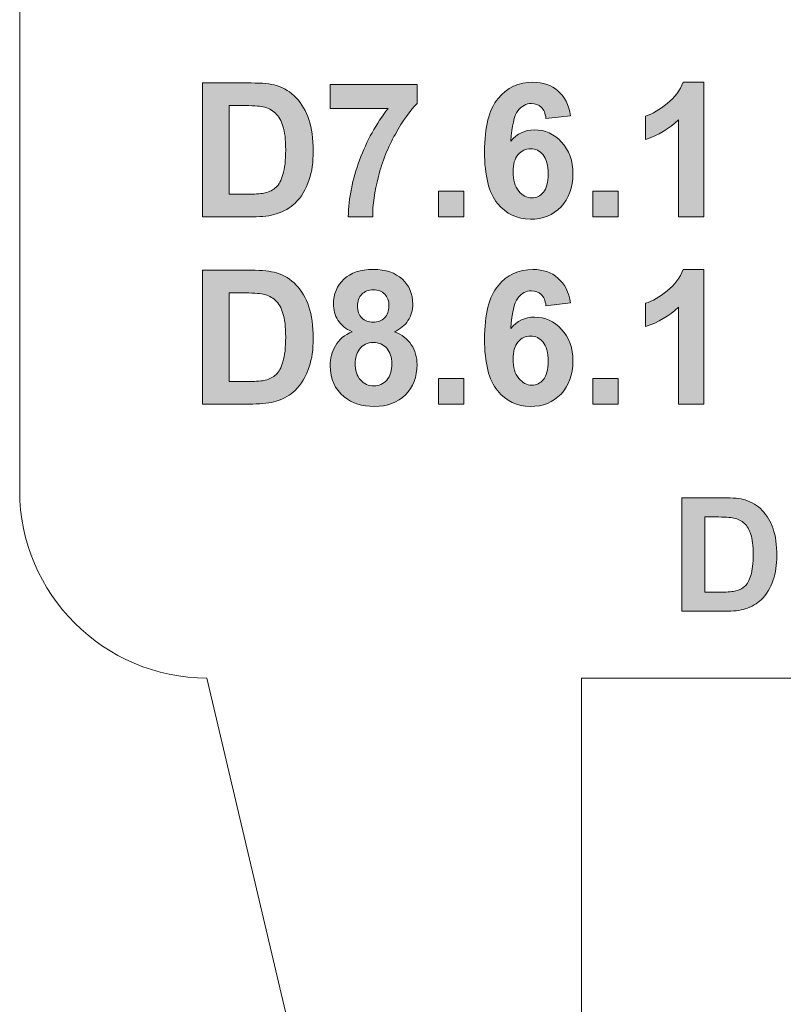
# Model space of a CAD drawing. Header units: millimetres. Extents: x 7 to 595, y -296 to -6.
# Tile 12 of 131: x 7 to 27, y -161 to -134. Entities that reach past the tile are written whole.
import ezdxf

# ---------------------------------------------------------------- set-up
doc = ezdxf.new("R2010")
doc.units = ezdxf.units.MM
doc.header["$MEASUREMENT"] = 0
doc.layers.add('Layer 1', color=7, linetype='Continuous', lineweight=0)

# ---------------------------------------------------------------- blocks, each defined once
blk = doc.blocks.new('Block_8')
at = {"layer": 'Layer 1', "true_color": 0x2c2a29, "transparency": 33554687}
h = blk.add_hatch(color=250, dxfattribs=at)
edge = h.paths.add_edge_path()
edge.add_spline(control_points=[(25.015, -147.706), (25.015, -147.706), (25.015, -149.712), (25.015, -149.712), (25.015, -149.712), (25.47, -149.712), (25.47, -149.712), (25.64, -149.712), (25.763, -149.702), (25.839, -149.683), (25.938, -149.659), (26.02, -149.616), (26.085, -149.557), (26.151, -149.498), (26.203, -149.4), (26.244, -149.265), (26.286, -149.13), (26.306, -148.944), (26.306, -148.71), (26.306, -148.475), (26.286, -148.296), (26.244, -148.171), (26.203, -148.045), (26.146, -147.948), (26.072, -147.877), (25.997, -147.807), (25.904, -147.759), (25.789, -147.735), (25.705, -147.716), (25.537, -147.706), (25.289, -147.706), (25.289, -147.706), (25.015, -147.706), (25.015, -147.706)], knot_values=[0, 0, 0, 0, 1, 1, 1, 2, 2, 2, 3, 3, 3, 4, 4, 4, 5, 5, 5, 6, 6, 6, 7, 7, 7, 8, 8, 8, 9, 9, 9, 10, 10, 10, 11, 11, 11, 11], degree=3, periodic=0)
edge = h.paths.add_edge_path()
edge.add_spline(control_points=[(24.401, -147.194), (24.401, -147.194), (25.518, -147.194), (25.518, -147.194), (25.77, -147.194), (25.961, -147.213), (26.093, -147.251), (26.27, -147.304), (26.423, -147.397), (26.549, -147.531), (26.676, -147.664), (26.772, -147.828), (26.838, -148.022), (26.904, -148.215), (26.937, -148.454), (26.937, -148.738), (26.937, -148.988), (26.906, -149.202), (26.844, -149.383), (26.769, -149.604), (26.661, -149.782), (26.52, -149.918), (26.414, -150.022), (26.271, -150.102), (26.091, -150.16), (25.957, -150.203), (25.777, -150.225), (25.551, -150.225), (25.551, -150.225), (24.401, -150.225), (24.401, -150.225), (24.401, -150.225), (24.401, -147.194), (24.401, -147.194), (24.401, -147.194), (24.401, -147.194), (24.401, -147.194)], knot_values=[0, 0, 0, 0, 1, 1, 1, 2, 2, 2, 3, 3, 3, 4, 4, 4, 5, 5, 5, 6, 6, 6, 7, 7, 7, 8, 8, 8, 9, 9, 9, 10, 10, 10, 11, 11, 11, 12, 12, 12, 12], degree=3, periodic=0)
at = {"layer": 'Layer 1'}
for points, knots in [([(24.401, -147.194), (24.401, -147.194), (25.518, -147.194), (25.518, -147.194), (25.77, -147.194), (25.961, -147.213), (26.093, -147.251), (26.27, -147.304), (26.423, -147.397), (26.549, -147.531), (26.676, -147.664), (26.772, -147.828), (26.838, -148.022), (26.904, -148.215), (26.937, -148.454), (26.937, -148.738), (26.937, -148.988), (26.906, -149.202), (26.844, -149.383), (26.769, -149.604), (26.661, -149.782), (26.52, -149.918), (26.414, -150.022), (26.271, -150.102), (26.091, -150.16), (25.957, -150.203), (25.777, -150.225), (25.551, -150.225), (25.551, -150.225), (24.401, -150.225), (24.401, -150.225), (24.401, -150.225), (24.401, -147.194), (24.401, -147.194), (24.401, -147.194), (24.401, -147.194), (24.401, -147.194)], [0, 0, 0, 0, 1, 1, 1, 2, 2, 2, 3, 3, 3, 4, 4, 4, 5, 5, 5, 6, 6, 6, 7, 7, 7, 8, 8, 8, 9, 9, 9, 10, 10, 10, 11, 11, 11, 12, 12, 12, 12]), ([(25.015, -147.706), (25.015, -147.706), (25.015, -149.712), (25.015, -149.712), (25.015, -149.712), (25.47, -149.712), (25.47, -149.712), (25.64, -149.712), (25.763, -149.702), (25.839, -149.683), (25.938, -149.659), (26.02, -149.616), (26.085, -149.557), (26.151, -149.498), (26.203, -149.4), (26.244, -149.265), (26.286, -149.13), (26.306, -148.944), (26.306, -148.71), (26.306, -148.475), (26.286, -148.296), (26.244, -148.171), (26.203, -148.045), (26.146, -147.948), (26.072, -147.877), (25.997, -147.807), (25.904, -147.759), (25.789, -147.735), (25.705, -147.716), (25.537, -147.706), (25.289, -147.706), (25.289, -147.706), (25.015, -147.706), (25.015, -147.706)], [0, 0, 0, 0, 1, 1, 1, 2, 2, 2, 3, 3, 3, 4, 4, 4, 5, 5, 5, 6, 6, 6, 7, 7, 7, 8, 8, 8, 9, 9, 9, 10, 10, 10, 11, 11, 11, 11])]:
    blk.add_open_spline(points, degree=3, knots=knots, dxfattribs=at)
blk = doc.blocks.new('Block_7')
at = {"layer": 'Layer 1', "true_color": 0x2c2a29, "transparency": 33554687}
h = blk.add_hatch(color=250, dxfattribs=at)
edge = h.paths.add_edge_path()
edge.add_spline(control_points=[(12.317, -136.722), (12.317, -136.722), (12.317, -139.087), (12.317, -139.087), (12.317, -139.087), (12.848, -139.087), (12.848, -139.087), (13.046, -139.087), (13.19, -139.076), (13.278, -139.053), (13.394, -139.024), (13.489, -138.974), (13.565, -138.904), (13.641, -138.834), (13.703, -138.72), (13.751, -138.56), (13.8, -138.4), (13.823, -138.182), (13.823, -137.906), (13.823, -137.629), (13.8, -137.418), (13.751, -137.27), (13.703, -137.122), (13.636, -137.007), (13.549, -136.924), (13.463, -136.842), (13.353, -136.785), (13.22, -136.756), (13.121, -136.734), (12.926, -136.722), (12.637, -136.722), (12.637, -136.722), (12.317, -136.722), (12.317, -136.722)], knot_values=[0, 0, 0, 0, 1, 1, 1, 2, 2, 2, 3, 3, 3, 4, 4, 4, 5, 5, 5, 6, 6, 6, 7, 7, 7, 8, 8, 8, 9, 9, 9, 10, 10, 10, 11, 11, 11, 11], degree=3, periodic=0)
edge = h.paths.add_edge_path()
edge.add_spline(control_points=[(11.601, -136.118), (11.601, -136.118), (12.903, -136.118), (12.903, -136.118), (13.197, -136.118), (13.421, -136.141), (13.575, -136.187), (13.781, -136.248), (13.959, -136.358), (14.107, -136.516), (14.255, -136.673), (14.367, -136.866), (14.444, -137.095), (14.521, -137.323), (14.559, -137.605), (14.559, -137.939), (14.559, -138.233), (14.523, -138.486), (14.451, -138.699), (14.363, -138.959), (14.237, -139.17), (14.073, -139.33), (13.949, -139.452), (13.782, -139.547), (13.572, -139.615), (13.415, -139.666), (13.205, -139.691), (12.942, -139.691), (12.942, -139.691), (11.601, -139.691), (11.601, -139.691), (11.601, -139.691), (11.601, -136.118), (11.601, -136.118), (11.601, -136.118), (11.601, -136.118), (11.601, -136.118)], knot_values=[0, 0, 0, 0, 1, 1, 1, 2, 2, 2, 3, 3, 3, 4, 4, 4, 5, 5, 5, 6, 6, 6, 7, 7, 7, 8, 8, 8, 9, 9, 9, 10, 10, 10, 11, 11, 11, 12, 12, 12, 12], degree=3, periodic=0)
h = blk.add_hatch(color=250, dxfattribs=at)
edge = h.paths.add_edge_path()
edge.add_spline(control_points=[(15.015, -136.797), (15.015, -136.797), (15.015, -136.163), (15.015, -136.163), (15.015, -136.163), (17.336, -136.163), (17.336, -136.163), (17.336, -136.163), (17.336, -136.662), (17.336, -136.662), (17.144, -136.853), (16.95, -137.126), (16.751, -137.481), (16.554, -137.837), (16.402, -138.216), (16.299, -138.617), (16.195, -139.017), (16.144, -139.376), (16.146, -139.691), (16.146, -139.691), (15.494, -139.691), (15.494, -139.691), (15.505, -139.196), (15.606, -138.691), (15.796, -138.177), (15.987, -137.663), (16.24, -137.202), (16.559, -136.797), (16.559, -136.797), (15.015, -136.797), (15.015, -136.797)], knot_values=[0, 0, 0, 0, 1, 1, 1, 2, 2, 2, 3, 3, 3, 4, 4, 4, 5, 5, 5, 6, 6, 6, 7, 7, 7, 8, 8, 8, 9, 9, 9, 10, 10, 10, 10], degree=3, periodic=0)
h = blk.add_hatch(color=250, dxfattribs=at)
edge = h.paths.add_edge_path()
edge.add_spline(control_points=[(19.894, -138.488), (19.894, -138.711), (19.945, -138.883), (20.046, -139.005), (20.148, -139.126), (20.263, -139.187), (20.394, -139.187), (20.519, -139.187), (20.623, -139.137), (20.707, -139.038), (20.79, -138.938), (20.832, -138.775), (20.832, -138.549), (20.832, -138.316), (20.787, -138.146), (20.697, -138.037), (20.607, -137.929), (20.495, -137.875), (20.36, -137.875), (20.229, -137.875), (20.12, -137.926), (20.029, -138.03), (19.939, -138.133), (19.894, -138.286), (19.894, -138.488)], knot_values=[0, 0, 0, 0, 1, 1, 1, 2, 2, 2, 3, 3, 3, 4, 4, 4, 5, 5, 5, 6, 6, 6, 7, 7, 7, 8, 8, 8, 8], degree=3, periodic=0)
edge = h.paths.add_edge_path()
edge.add_spline(control_points=[(21.43, -136.993), (21.43, -136.993), (20.773, -137.066), (20.773, -137.066), (20.757, -136.93), (20.716, -136.83), (20.648, -136.765), (20.58, -136.7), (20.493, -136.667), (20.385, -136.667), (20.242, -136.667), (20.121, -136.732), (20.022, -136.862), (19.924, -136.992), (19.862, -137.262), (19.836, -137.673), (20.005, -137.471), (20.214, -137.371), (20.465, -137.371), (20.748, -137.371), (20.99, -137.48), (21.192, -137.698), (21.394, -137.916), (21.494, -138.197), (21.494, -138.543), (21.494, -138.908), (21.388, -139.203), (21.176, -139.424), (20.963, -139.645), (20.691, -139.756), (20.358, -139.756), (20.002, -139.756), (19.708, -139.615), (19.478, -139.334), (19.249, -139.053), (19.133, -138.593), (19.133, -137.953), (19.133, -137.297), (19.254, -136.824), (19.493, -136.533), (19.733, -136.243), (20.044, -136.099), (20.427, -136.099), (20.695, -136.099), (20.917, -136.175), (21.093, -136.328), (21.269, -136.48), (21.381, -136.702), (21.43, -136.993), (21.43, -136.993), (21.43, -136.993), (21.43, -136.993)], knot_values=[0, 0, 0, 0, 1, 1, 1, 2, 2, 2, 3, 3, 3, 4, 4, 4, 5, 5, 5, 6, 6, 6, 7, 7, 7, 8, 8, 8, 9, 9, 9, 10, 10, 10, 11, 11, 11, 12, 12, 12, 13, 13, 13, 14, 14, 14, 15, 15, 15, 16, 16, 16, 17, 17, 17, 17], degree=3, periodic=0)
h = blk.add_hatch(color=250, dxfattribs=at)
edge = h.paths.add_edge_path()
edge.add_spline(control_points=[(24.986, -139.691), (24.986, -139.691), (24.309, -139.691), (24.309, -139.691), (24.309, -139.691), (24.309, -137.105), (24.309, -137.105), (24.062, -137.339), (23.771, -137.513), (23.435, -137.625), (23.435, -137.625), (23.435, -137.002), (23.435, -137.002), (23.612, -136.943), (23.804, -136.833), (24.01, -136.669), (24.218, -136.506), (24.359, -136.316), (24.437, -136.099), (24.437, -136.099), (24.986, -136.099), (24.986, -136.099), (24.986, -136.099), (24.986, -139.691), (24.986, -139.691)], knot_values=[0, 0, 0, 0, 1, 1, 1, 2, 2, 2, 3, 3, 3, 4, 4, 4, 5, 5, 5, 6, 6, 6, 7, 7, 7, 8, 8, 8, 8], degree=3, periodic=0)
for points in [[(17.905, -139.691), (17.905, -139.007), (18.581, -139.007), (18.581, -139.691)], [(22.023, -139.691), (22.023, -139.007), (22.7, -139.007), (22.7, -139.691)], [(17.905, -144.691), (17.905, -144.007), (18.581, -144.007), (18.581, -144.691)], [(22.023, -144.691), (22.023, -144.007), (22.7, -144.007), (22.7, -144.691)]]:
    blk.add_hatch(color=250, dxfattribs=at).paths.add_polyline_path(points)
h = blk.add_hatch(color=250, dxfattribs=at)
edge = h.paths.add_edge_path()
edge.add_spline(control_points=[(12.317, -141.722), (12.317, -141.722), (12.317, -144.087), (12.317, -144.087), (12.317, -144.087), (12.848, -144.087), (12.848, -144.087), (13.046, -144.087), (13.19, -144.076), (13.278, -144.053), (13.394, -144.024), (13.489, -143.974), (13.565, -143.904), (13.641, -143.834), (13.703, -143.72), (13.751, -143.56), (13.8, -143.4), (13.823, -143.182), (13.823, -142.906), (13.823, -142.629), (13.8, -142.418), (13.751, -142.27), (13.703, -142.122), (13.636, -142.007), (13.549, -141.924), (13.463, -141.842), (13.353, -141.785), (13.22, -141.756), (13.121, -141.734), (12.926, -141.722), (12.637, -141.722), (12.637, -141.722), (12.317, -141.722), (12.317, -141.722)], knot_values=[0, 0, 0, 0, 1, 1, 1, 2, 2, 2, 3, 3, 3, 4, 4, 4, 5, 5, 5, 6, 6, 6, 7, 7, 7, 8, 8, 8, 9, 9, 9, 10, 10, 10, 11, 11, 11, 11], degree=3, periodic=0)
edge = h.paths.add_edge_path()
edge.add_spline(control_points=[(11.601, -141.118), (11.601, -141.118), (12.903, -141.118), (12.903, -141.118), (13.197, -141.118), (13.421, -141.141), (13.575, -141.187), (13.781, -141.248), (13.959, -141.358), (14.107, -141.516), (14.255, -141.673), (14.367, -141.866), (14.444, -142.095), (14.521, -142.323), (14.559, -142.605), (14.559, -142.939), (14.559, -143.233), (14.523, -143.486), (14.451, -143.699), (14.363, -143.959), (14.237, -144.17), (14.073, -144.33), (13.949, -144.452), (13.782, -144.547), (13.572, -144.615), (13.415, -144.666), (13.205, -144.691), (12.942, -144.691), (12.942, -144.691), (11.601, -144.691), (11.601, -144.691), (11.601, -144.691), (11.601, -141.118), (11.601, -141.118), (11.601, -141.118), (11.601, -141.118), (11.601, -141.118)], knot_values=[0, 0, 0, 0, 1, 1, 1, 2, 2, 2, 3, 3, 3, 4, 4, 4, 5, 5, 5, 6, 6, 6, 7, 7, 7, 8, 8, 8, 9, 9, 9, 10, 10, 10, 11, 11, 11, 12, 12, 12, 12], degree=3, periodic=0)
h = blk.add_hatch(color=250, dxfattribs=at)
edge = h.paths.add_edge_path()
edge.add_spline(control_points=[(15.676, -143.602), (15.676, -143.793), (15.724, -143.941), (15.82, -144.047), (15.915, -144.154), (16.034, -144.207), (16.176, -144.207), (16.316, -144.207), (16.431, -144.155), (16.522, -144.053), (16.614, -143.951), (16.659, -143.803), (16.659, -143.61), (16.659, -143.441), (16.613, -143.306), (16.52, -143.203), (16.427, -143.101), (16.309, -143.049), (16.167, -143.049), (16.001, -143.049), (15.879, -143.108), (15.797, -143.224), (15.717, -143.34), (15.676, -143.466), (15.676, -143.602)], knot_values=[0, 0, 0, 0, 1, 1, 1, 2, 2, 2, 3, 3, 3, 4, 4, 4, 5, 5, 5, 6, 6, 6, 7, 7, 7, 8, 8, 8, 8], degree=3, periodic=0)
edge = h.paths.add_edge_path()
edge.add_spline(control_points=[(15.741, -142.071), (15.741, -142.207), (15.778, -142.314), (15.854, -142.391), (15.931, -142.467), (16.032, -142.506), (16.158, -142.506), (16.286, -142.506), (16.388, -142.466), (16.465, -142.389), (16.541, -142.312), (16.58, -142.205), (16.58, -142.068), (16.58, -141.939), (16.542, -141.836), (16.467, -141.759), (16.39, -141.682), (16.29, -141.642), (16.165, -141.642), (16.035, -141.642), (15.932, -141.682), (15.856, -141.76), (15.779, -141.838), (15.741, -141.942), (15.741, -142.071), (15.741, -142.071), (15.741, -142.071), (15.741, -142.071)], knot_values=[0, 0, 0, 0, 1, 1, 1, 2, 2, 2, 3, 3, 3, 4, 4, 4, 5, 5, 5, 6, 6, 6, 7, 7, 7, 8, 8, 8, 9, 9, 9, 9], degree=3, periodic=0)
edge = h.paths.add_edge_path()
edge.add_spline(control_points=[(15.599, -142.759), (15.424, -142.684), (15.297, -142.582), (15.218, -142.451), (15.138, -142.32), (15.099, -142.176), (15.099, -142.021), (15.099, -141.754), (15.191, -141.533), (15.374, -141.36), (15.558, -141.186), (15.82, -141.099), (16.158, -141.099), (16.494, -141.099), (16.754, -141.186), (16.939, -141.36), (17.124, -141.533), (17.217, -141.754), (17.217, -142.021), (17.217, -142.186), (17.174, -142.333), (17.089, -142.463), (17.004, -142.592), (16.884, -142.691), (16.729, -142.759), (16.926, -142.839), (17.075, -142.955), (17.178, -143.108), (17.28, -143.262), (17.331, -143.439), (17.331, -143.639), (17.331, -143.97), (17.227, -144.239), (17.019, -144.446), (16.811, -144.653), (16.535, -144.756), (16.189, -144.756), (15.868, -144.756), (15.601, -144.67), (15.387, -144.499), (15.136, -144.298), (15.01, -144.02), (15.01, -143.668), (15.01, -143.474), (15.057, -143.296), (15.152, -143.134), (15.247, -142.972), (15.396, -142.847), (15.599, -142.759), (15.599, -142.759), (15.599, -142.759), (15.599, -142.759)], knot_values=[0, 0, 0, 0, 1, 1, 1, 2, 2, 2, 3, 3, 3, 4, 4, 4, 5, 5, 5, 6, 6, 6, 7, 7, 7, 8, 8, 8, 9, 9, 9, 10, 10, 10, 11, 11, 11, 12, 12, 12, 13, 13, 13, 14, 14, 14, 15, 15, 15, 16, 16, 16, 17, 17, 17, 17], degree=3, periodic=0)
h = blk.add_hatch(color=250, dxfattribs=at)
edge = h.paths.add_edge_path()
edge.add_spline(control_points=[(19.894, -143.489), (19.894, -143.711), (19.945, -143.883), (20.046, -144.005), (20.148, -144.126), (20.263, -144.187), (20.394, -144.187), (20.519, -144.187), (20.623, -144.137), (20.707, -144.038), (20.79, -143.938), (20.832, -143.775), (20.832, -143.549), (20.832, -143.316), (20.787, -143.146), (20.697, -143.037), (20.607, -142.929), (20.495, -142.875), (20.36, -142.875), (20.229, -142.875), (20.12, -142.926), (20.029, -143.03), (19.939, -143.133), (19.894, -143.287), (19.894, -143.489)], knot_values=[0, 0, 0, 0, 1, 1, 1, 2, 2, 2, 3, 3, 3, 4, 4, 4, 5, 5, 5, 6, 6, 6, 7, 7, 7, 8, 8, 8, 8], degree=3, periodic=0)
edge = h.paths.add_edge_path()
edge.add_spline(control_points=[(21.43, -141.993), (21.43, -141.993), (20.773, -142.066), (20.773, -142.066), (20.757, -141.93), (20.716, -141.829), (20.648, -141.765), (20.58, -141.7), (20.493, -141.667), (20.385, -141.667), (20.242, -141.667), (20.121, -141.732), (20.022, -141.862), (19.924, -141.992), (19.862, -142.262), (19.836, -142.673), (20.005, -142.471), (20.214, -142.371), (20.465, -142.371), (20.748, -142.371), (20.99, -142.48), (21.192, -142.698), (21.394, -142.916), (21.494, -143.197), (21.494, -143.543), (21.494, -143.908), (21.388, -144.203), (21.176, -144.424), (20.963, -144.645), (20.691, -144.756), (20.358, -144.756), (20.002, -144.756), (19.708, -144.615), (19.478, -144.334), (19.249, -144.053), (19.133, -143.593), (19.133, -142.953), (19.133, -142.297), (19.254, -141.824), (19.493, -141.533), (19.733, -141.243), (20.044, -141.099), (20.427, -141.099), (20.695, -141.099), (20.917, -141.175), (21.093, -141.328), (21.269, -141.48), (21.381, -141.702), (21.43, -141.993), (21.43, -141.993), (21.43, -141.993), (21.43, -141.993)], knot_values=[0, 0, 0, 0, 1, 1, 1, 2, 2, 2, 3, 3, 3, 4, 4, 4, 5, 5, 5, 6, 6, 6, 7, 7, 7, 8, 8, 8, 9, 9, 9, 10, 10, 10, 11, 11, 11, 12, 12, 12, 13, 13, 13, 14, 14, 14, 15, 15, 15, 16, 16, 16, 17, 17, 17, 17], degree=3, periodic=0)
h = blk.add_hatch(color=250, dxfattribs=at)
edge = h.paths.add_edge_path()
edge.add_spline(control_points=[(24.986, -144.691), (24.986, -144.691), (24.309, -144.691), (24.309, -144.691), (24.309, -144.691), (24.309, -142.105), (24.309, -142.105), (24.062, -142.339), (23.771, -142.513), (23.435, -142.625), (23.435, -142.625), (23.435, -142.002), (23.435, -142.002), (23.612, -141.943), (23.804, -141.833), (24.01, -141.669), (24.218, -141.506), (24.359, -141.316), (24.437, -141.099), (24.437, -141.099), (24.986, -141.099), (24.986, -141.099), (24.986, -141.099), (24.986, -144.691), (24.986, -144.691)], knot_values=[0, 0, 0, 0, 1, 1, 1, 2, 2, 2, 3, 3, 3, 4, 4, 4, 5, 5, 5, 6, 6, 6, 7, 7, 7, 8, 8, 8, 8], degree=3, periodic=0)
at = {"layer": 'Layer 1'}
for points in [[(17.905, -139.691), (17.905, -139.007), (18.581, -139.007), (18.581, -139.691)], [(22.023, -139.691), (22.023, -139.007), (22.7, -139.007), (22.7, -139.691)], [(17.905, -144.691), (17.905, -144.007), (18.581, -144.007), (18.581, -144.691)], [(22.023, -144.691), (22.023, -144.007), (22.7, -144.007), (22.7, -144.691)]]:
    blk.add_lwpolyline(points, close=True, dxfattribs=at)
at = {"layer": 'Layer 1', "color": 240, "lineweight": 0, "true_color": 0xed2224}
blk.add_lwpolyline([(21.72, -152.009), (21.72, -187.009), (19.971, -187.009), (11.72, -152.009)], dxfattribs=at)
blk.add_open_spline([(11.72, -152.009), (8.97, -152.009), (6.72, -149.759), (6.72, -147.009), (6.72, -147.009), (6.72, -132.009), (6.72, -132.009), (6.72, -129.259), (8.97, -127.009), (11.72, -127.009), (11.72, -127.009), (21.72, -127.009), (21.72, -127.009), (21.72, -127.009), (21.72, -92.009), (21.72, -92.009), (21.72, -92.009), (23.469, -92.009), (23.469, -92.009), (23.469, -92.009), (27.89, -107.443), (27.89, -107.443), (27.89, -107.443), (33.494, -127.009), (33.494, -127.009), (33.494, -127.009), (51.63, -127.009), (51.63, -127.009), (51.63, -127.009), (69.766, -127.009), (69.766, -127.009), (69.766, -127.009), (75.37, -107.443), (75.37, -107.443), (75.37, -107.443), (79.791, -92.009), (79.791, -92.009), (79.791, -92.009), (81.72, -92.009), (81.72, -92.009), (81.72, -92.009), (81.72, -127.009), (81.72, -127.009), (81.72, -127.009), (91.72, -127.009), (91.72, -127.009), (94.47, -127.009), (96.72, -129.259), (96.72, -132.009), (96.72, -132.009), (96.72, -147.009), (96.72, -147.009), (96.72, -149.759), (94.47, -152.009), (91.72, -152.009)], degree=3, knots=[0, 0, 0, 0, 1, 1, 1, 2, 2, 2, 3, 3, 3, 4, 4, 4, 5, 5, 5, 6, 6, 6, 7, 7, 7, 8, 8, 8, 9, 9, 9, 10, 10, 10, 11, 11, 11, 12, 12, 12, 13, 13, 13, 14, 14, 14, 15, 15, 15, 16, 16, 16, 17, 17, 17, 18, 18, 18, 18], dxfattribs=at)
at = {"layer": 'Layer 1'}
for points, knots in [([(11.601, -136.118), (11.601, -136.118), (12.903, -136.118), (12.903, -136.118), (13.197, -136.118), (13.421, -136.141), (13.575, -136.187), (13.781, -136.248), (13.959, -136.358), (14.107, -136.516), (14.255, -136.673), (14.367, -136.866), (14.444, -137.095), (14.521, -137.323), (14.559, -137.605), (14.559, -137.939), (14.559, -138.233), (14.523, -138.486), (14.451, -138.699), (14.363, -138.959), (14.237, -139.17), (14.073, -139.33), (13.949, -139.452), (13.782, -139.547), (13.572, -139.615), (13.415, -139.666), (13.205, -139.691), (12.942, -139.691), (12.942, -139.691), (11.601, -139.691), (11.601, -139.691), (11.601, -139.691), (11.601, -136.118), (11.601, -136.118), (11.601, -136.118), (11.601, -136.118), (11.601, -136.118)], [0, 0, 0, 0, 1, 1, 1, 2, 2, 2, 3, 3, 3, 4, 4, 4, 5, 5, 5, 6, 6, 6, 7, 7, 7, 8, 8, 8, 9, 9, 9, 10, 10, 10, 11, 11, 11, 12, 12, 12, 12]), ([(15.015, -136.797), (15.015, -136.797), (15.015, -136.163), (15.015, -136.163), (15.015, -136.163), (17.336, -136.163), (17.336, -136.163), (17.336, -136.163), (17.336, -136.662), (17.336, -136.662), (17.144, -136.853), (16.95, -137.126), (16.751, -137.481), (16.554, -137.837), (16.402, -138.216), (16.299, -138.617), (16.195, -139.017), (16.144, -139.376), (16.146, -139.691), (16.146, -139.691), (15.494, -139.691), (15.494, -139.691), (15.505, -139.196), (15.606, -138.691), (15.796, -138.177), (15.987, -137.663), (16.24, -137.202), (16.559, -136.797), (16.559, -136.797), (15.015, -136.797), (15.015, -136.797)], [0, 0, 0, 0, 1, 1, 1, 2, 2, 2, 3, 3, 3, 4, 4, 4, 5, 5, 5, 6, 6, 6, 7, 7, 7, 8, 8, 8, 9, 9, 9, 10, 10, 10, 10]), ([(21.43, -136.993), (21.43, -136.993), (20.773, -137.066), (20.773, -137.066), (20.757, -136.93), (20.716, -136.83), (20.648, -136.765), (20.58, -136.7), (20.493, -136.667), (20.385, -136.667), (20.242, -136.667), (20.121, -136.732), (20.022, -136.862), (19.924, -136.992), (19.862, -137.262), (19.836, -137.673), (20.005, -137.471), (20.214, -137.371), (20.465, -137.371), (20.748, -137.371), (20.99, -137.48), (21.192, -137.698), (21.394, -137.916), (21.494, -138.197), (21.494, -138.543), (21.494, -138.908), (21.388, -139.203), (21.176, -139.424), (20.963, -139.645), (20.691, -139.756), (20.358, -139.756), (20.002, -139.756), (19.708, -139.615), (19.478, -139.334), (19.249, -139.053), (19.133, -138.593), (19.133, -137.953), (19.133, -137.297), (19.254, -136.824), (19.493, -136.533), (19.733, -136.243), (20.044, -136.099), (20.427, -136.099), (20.695, -136.099), (20.917, -136.175), (21.093, -136.328), (21.269, -136.48), (21.381, -136.702), (21.43, -136.993), (21.43, -136.993), (21.43, -136.993), (21.43, -136.993)], [0, 0, 0, 0, 1, 1, 1, 2, 2, 2, 3, 3, 3, 4, 4, 4, 5, 5, 5, 6, 6, 6, 7, 7, 7, 8, 8, 8, 9, 9, 9, 10, 10, 10, 11, 11, 11, 12, 12, 12, 13, 13, 13, 14, 14, 14, 15, 15, 15, 16, 16, 16, 17, 17, 17, 17]), ([(24.986, -139.691), (24.986, -139.691), (24.309, -139.691), (24.309, -139.691), (24.309, -139.691), (24.309, -137.105), (24.309, -137.105), (24.062, -137.339), (23.771, -137.513), (23.435, -137.625), (23.435, -137.625), (23.435, -137.002), (23.435, -137.002), (23.612, -136.943), (23.804, -136.833), (24.01, -136.669), (24.218, -136.506), (24.359, -136.316), (24.437, -136.099), (24.437, -136.099), (24.986, -136.099), (24.986, -136.099), (24.986, -136.099), (24.986, -139.691), (24.986, -139.691)], [0, 0, 0, 0, 1, 1, 1, 2, 2, 2, 3, 3, 3, 4, 4, 4, 5, 5, 5, 6, 6, 6, 7, 7, 7, 8, 8, 8, 8]), ([(12.317, -136.722), (12.317, -136.722), (12.317, -139.087), (12.317, -139.087), (12.317, -139.087), (12.848, -139.087), (12.848, -139.087), (13.046, -139.087), (13.19, -139.076), (13.278, -139.053), (13.394, -139.024), (13.489, -138.974), (13.565, -138.904), (13.641, -138.834), (13.703, -138.72), (13.751, -138.56), (13.8, -138.4), (13.823, -138.182), (13.823, -137.906), (13.823, -137.629), (13.8, -137.418), (13.751, -137.27), (13.703, -137.122), (13.636, -137.007), (13.549, -136.924), (13.463, -136.842), (13.353, -136.785), (13.22, -136.756), (13.121, -136.734), (12.926, -136.722), (12.637, -136.722), (12.637, -136.722), (12.317, -136.722), (12.317, -136.722)], [0, 0, 0, 0, 1, 1, 1, 2, 2, 2, 3, 3, 3, 4, 4, 4, 5, 5, 5, 6, 6, 6, 7, 7, 7, 8, 8, 8, 9, 9, 9, 10, 10, 10, 11, 11, 11, 11]), ([(19.894, -138.488), (19.894, -138.711), (19.945, -138.883), (20.046, -139.005), (20.148, -139.126), (20.263, -139.187), (20.394, -139.187), (20.519, -139.187), (20.623, -139.137), (20.707, -139.038), (20.79, -138.938), (20.832, -138.775), (20.832, -138.549), (20.832, -138.316), (20.787, -138.146), (20.697, -138.037), (20.607, -137.929), (20.495, -137.875), (20.36, -137.875), (20.229, -137.875), (20.12, -137.926), (20.029, -138.03), (19.939, -138.133), (19.894, -138.286), (19.894, -138.488)], [0, 0, 0, 0, 1, 1, 1, 2, 2, 2, 3, 3, 3, 4, 4, 4, 5, 5, 5, 6, 6, 6, 7, 7, 7, 8, 8, 8, 8]), ([(11.601, -141.118), (11.601, -141.118), (12.903, -141.118), (12.903, -141.118), (13.197, -141.118), (13.421, -141.141), (13.575, -141.187), (13.781, -141.248), (13.959, -141.358), (14.107, -141.516), (14.255, -141.673), (14.367, -141.866), (14.444, -142.095), (14.521, -142.323), (14.559, -142.605), (14.559, -142.939), (14.559, -143.233), (14.523, -143.486), (14.451, -143.699), (14.363, -143.959), (14.237, -144.17), (14.073, -144.33), (13.949, -144.452), (13.782, -144.547), (13.572, -144.615), (13.415, -144.666), (13.205, -144.691), (12.942, -144.691), (12.942, -144.691), (11.601, -144.691), (11.601, -144.691), (11.601, -144.691), (11.601, -141.118), (11.601, -141.118), (11.601, -141.118), (11.601, -141.118), (11.601, -141.118)], [0, 0, 0, 0, 1, 1, 1, 2, 2, 2, 3, 3, 3, 4, 4, 4, 5, 5, 5, 6, 6, 6, 7, 7, 7, 8, 8, 8, 9, 9, 9, 10, 10, 10, 11, 11, 11, 12, 12, 12, 12]), ([(15.599, -142.759), (15.424, -142.684), (15.297, -142.582), (15.218, -142.451), (15.138, -142.32), (15.099, -142.176), (15.099, -142.021), (15.099, -141.754), (15.191, -141.533), (15.374, -141.36), (15.558, -141.186), (15.82, -141.099), (16.158, -141.099), (16.494, -141.099), (16.754, -141.186), (16.939, -141.36), (17.124, -141.533), (17.217, -141.754), (17.217, -142.021), (17.217, -142.186), (17.174, -142.333), (17.089, -142.463), (17.004, -142.592), (16.884, -142.691), (16.729, -142.759), (16.926, -142.839), (17.075, -142.955), (17.178, -143.108), (17.28, -143.262), (17.331, -143.439), (17.331, -143.639), (17.331, -143.97), (17.227, -144.239), (17.019, -144.446), (16.811, -144.653), (16.535, -144.756), (16.189, -144.756), (15.868, -144.756), (15.601, -144.67), (15.387, -144.499), (15.136, -144.298), (15.01, -144.02), (15.01, -143.668), (15.01, -143.474), (15.057, -143.296), (15.152, -143.134), (15.247, -142.972), (15.396, -142.847), (15.599, -142.759), (15.599, -142.759), (15.599, -142.759), (15.599, -142.759)], [0, 0, 0, 0, 1, 1, 1, 2, 2, 2, 3, 3, 3, 4, 4, 4, 5, 5, 5, 6, 6, 6, 7, 7, 7, 8, 8, 8, 9, 9, 9, 10, 10, 10, 11, 11, 11, 12, 12, 12, 13, 13, 13, 14, 14, 14, 15, 15, 15, 16, 16, 16, 17, 17, 17, 17]), ([(21.43, -141.993), (21.43, -141.993), (20.773, -142.066), (20.773, -142.066), (20.757, -141.93), (20.716, -141.829), (20.648, -141.765), (20.58, -141.7), (20.493, -141.667), (20.385, -141.667), (20.242, -141.667), (20.121, -141.732), (20.022, -141.862), (19.924, -141.992), (19.862, -142.262), (19.836, -142.673), (20.005, -142.471), (20.214, -142.371), (20.465, -142.371), (20.748, -142.371), (20.99, -142.48), (21.192, -142.698), (21.394, -142.916), (21.494, -143.197), (21.494, -143.543), (21.494, -143.908), (21.388, -144.203), (21.176, -144.424), (20.963, -144.645), (20.691, -144.756), (20.358, -144.756), (20.002, -144.756), (19.708, -144.615), (19.478, -144.334), (19.249, -144.053), (19.133, -143.593), (19.133, -142.953), (19.133, -142.297), (19.254, -141.824), (19.493, -141.533), (19.733, -141.243), (20.044, -141.099), (20.427, -141.099), (20.695, -141.099), (20.917, -141.175), (21.093, -141.328), (21.269, -141.48), (21.381, -141.702), (21.43, -141.993), (21.43, -141.993), (21.43, -141.993), (21.43, -141.993)], [0, 0, 0, 0, 1, 1, 1, 2, 2, 2, 3, 3, 3, 4, 4, 4, 5, 5, 5, 6, 6, 6, 7, 7, 7, 8, 8, 8, 9, 9, 9, 10, 10, 10, 11, 11, 11, 12, 12, 12, 13, 13, 13, 14, 14, 14, 15, 15, 15, 16, 16, 16, 17, 17, 17, 17]), ([(24.986, -144.691), (24.986, -144.691), (24.309, -144.691), (24.309, -144.691), (24.309, -144.691), (24.309, -142.105), (24.309, -142.105), (24.062, -142.339), (23.771, -142.513), (23.435, -142.625), (23.435, -142.625), (23.435, -142.002), (23.435, -142.002), (23.612, -141.943), (23.804, -141.833), (24.01, -141.669), (24.218, -141.506), (24.359, -141.316), (24.437, -141.099), (24.437, -141.099), (24.986, -141.099), (24.986, -141.099), (24.986, -141.099), (24.986, -144.691), (24.986, -144.691)], [0, 0, 0, 0, 1, 1, 1, 2, 2, 2, 3, 3, 3, 4, 4, 4, 5, 5, 5, 6, 6, 6, 7, 7, 7, 8, 8, 8, 8]), ([(15.741, -142.071), (15.741, -142.207), (15.778, -142.314), (15.854, -142.391), (15.931, -142.467), (16.032, -142.506), (16.158, -142.506), (16.286, -142.506), (16.388, -142.466), (16.465, -142.389), (16.541, -142.312), (16.58, -142.205), (16.58, -142.068), (16.58, -141.939), (16.542, -141.836), (16.467, -141.759), (16.39, -141.682), (16.29, -141.642), (16.165, -141.642), (16.035, -141.642), (15.932, -141.682), (15.856, -141.76), (15.779, -141.838), (15.741, -141.942), (15.741, -142.071), (15.741, -142.071), (15.741, -142.071), (15.741, -142.071)], [0, 0, 0, 0, 1, 1, 1, 2, 2, 2, 3, 3, 3, 4, 4, 4, 5, 5, 5, 6, 6, 6, 7, 7, 7, 8, 8, 8, 9, 9, 9, 9]), ([(12.317, -141.722), (12.317, -141.722), (12.317, -144.087), (12.317, -144.087), (12.317, -144.087), (12.848, -144.087), (12.848, -144.087), (13.046, -144.087), (13.19, -144.076), (13.278, -144.053), (13.394, -144.024), (13.489, -143.974), (13.565, -143.904), (13.641, -143.834), (13.703, -143.72), (13.751, -143.56), (13.8, -143.4), (13.823, -143.182), (13.823, -142.906), (13.823, -142.629), (13.8, -142.418), (13.751, -142.27), (13.703, -142.122), (13.636, -142.007), (13.549, -141.924), (13.463, -141.842), (13.353, -141.785), (13.22, -141.756), (13.121, -141.734), (12.926, -141.722), (12.637, -141.722), (12.637, -141.722), (12.317, -141.722), (12.317, -141.722)], [0, 0, 0, 0, 1, 1, 1, 2, 2, 2, 3, 3, 3, 4, 4, 4, 5, 5, 5, 6, 6, 6, 7, 7, 7, 8, 8, 8, 9, 9, 9, 10, 10, 10, 11, 11, 11, 11]), ([(19.894, -143.489), (19.894, -143.711), (19.945, -143.883), (20.046, -144.005), (20.148, -144.126), (20.263, -144.187), (20.394, -144.187), (20.519, -144.187), (20.623, -144.137), (20.707, -144.038), (20.79, -143.938), (20.832, -143.775), (20.832, -143.549), (20.832, -143.316), (20.787, -143.146), (20.697, -143.037), (20.607, -142.929), (20.495, -142.875), (20.36, -142.875), (20.229, -142.875), (20.12, -142.926), (20.029, -143.03), (19.939, -143.133), (19.894, -143.287), (19.894, -143.489)], [0, 0, 0, 0, 1, 1, 1, 2, 2, 2, 3, 3, 3, 4, 4, 4, 5, 5, 5, 6, 6, 6, 7, 7, 7, 8, 8, 8, 8]), ([(15.676, -143.602), (15.676, -143.793), (15.724, -143.941), (15.82, -144.047), (15.915, -144.154), (16.034, -144.207), (16.176, -144.207), (16.316, -144.207), (16.431, -144.155), (16.522, -144.053), (16.614, -143.951), (16.659, -143.803), (16.659, -143.61), (16.659, -143.441), (16.613, -143.306), (16.52, -143.203), (16.427, -143.101), (16.309, -143.049), (16.167, -143.049), (16.001, -143.049), (15.879, -143.108), (15.797, -143.224), (15.717, -143.34), (15.676, -143.466), (15.676, -143.602)], [0, 0, 0, 0, 1, 1, 1, 2, 2, 2, 3, 3, 3, 4, 4, 4, 5, 5, 5, 6, 6, 6, 7, 7, 7, 8, 8, 8, 8])]:
    blk.add_open_spline(points, degree=3, knots=knots, dxfattribs=at)
at = {"layer": 'Layer 1', "color": 240, "lineweight": 0, "true_color": 0xed2224}
blk.add_open_spline([(81.72, -152.009), (81.72, -152.009), (21.72, -152.009), (21.72, -152.009)], degree=3, dxfattribs=at)
blk.add_open_spline([(81.72, -152.009), (81.72, -152.009), (21.72, -152.009), (21.72, -152.009)], degree=3, dxfattribs=at)
at = {"layer": 'Layer 1'}
blk.add_blockref('Block_8', (0, 0), dxfattribs=at)

msp = doc.modelspace()

# ---------------------------------------------------------------- block references
at = {"layer": 'Layer 1'}
msp.add_blockref('Block_7', (0, 0), dxfattribs=at)

doc.saveas('drawing.dxf')
